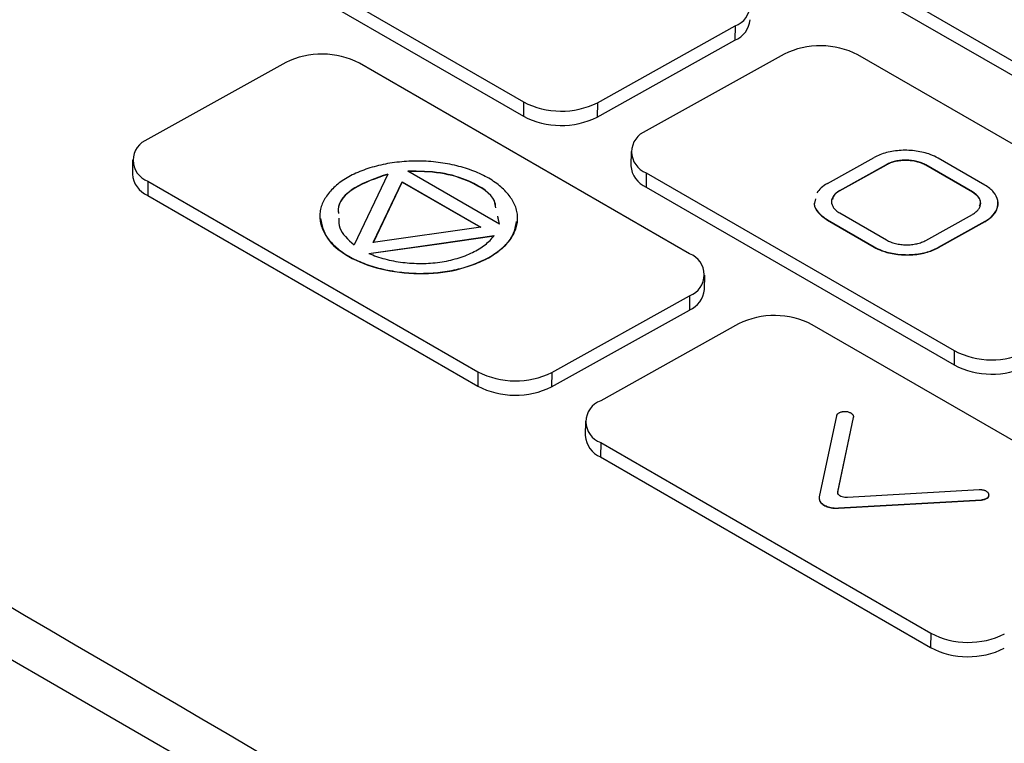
# Model space of a CAD drawing. Header units: millimetres. Extents: x -3.03 to 0.78, y -0.23 to 0.59.
# Tile 119 of 165: x 0.6401 to 0.6684, y -0.0156 to 0.0052. Entities that reach past the tile are written whole.
import ezdxf

# ---------------------------------------------------------------- set-up
doc = ezdxf.new("R2010")
doc.units = ezdxf.units.MM

msp = doc.modelspace()

# ---------------------------------------------------------------- linework, layer by layer
at = {"color": 7, "linetype": 'Continuous', "lineweight": 25}
for p, q in [((0.671044, -0.031203), (0.576484, 0.023386)), ((0.645716, 0.007949), (0.654566, 0.002839)), ((0.645709, 0.007537), (0.65456, 0.002428)), ((0.664747, 0.006253), (0.67667, -0.00063)), ((0.66474, 0.005841), (0.676664, -0.001042)), ((0.656687, 0.002818), (0.660646, 0.005024)), ((0.660646, 0.005024), (0.66064, 0.004612)), ((0.656681, 0.002406), (0.66064, 0.004612)), ((0.647729, 0.003972), (0.64377, 0.001766)), ((0.662052, 0.004212), (0.658093, 0.002006)), ((0.673024, -0.000918), (0.664174, 0.004191)), ((0.659335, -0.001525), (0.64985, 0.003951)), ((0.654566, 0.002839), (0.65456, 0.002428)), ((0.656687, 0.002818), (0.656681, 0.002406)), ((0.657654, 0.001416), (0.657648, 0.001005)), ((0.64333, 0.001176), (0.643324, 0.000765)), ((0.663296, 0.000495), (0.664639, 0.001243)), ((0.667821, 0.000449), (0.666478, 0.001225)), ((0.663649, 0.000283), (0.664993, 0.001031)), ((0.66365, 0.000291), (0.664993, 0.001039)), ((0.664993, 0.001039), (0.664993, 0.001031)), ((0.667468, 0.000252), (0.666124, 0.001028)), ((0.666124, 0.001028), (0.666124, 0.001019)), ((0.667468, 0.000244), (0.666124, 0.001019)), ((0.650661, 0.000766), (0.649697, -0.001266)), ((0.653875, -0.000673), (0.651239, 0.000848)), ((0.658093, 0.000803), (0.658087, 0.000391)), ((0.658093, 0.000803), (0.666943, -0.004306)), ((0.64377, 0.000563), (0.643764, 0.000151)), ((0.64377, 0.000563), (0.653254, -0.004912)), ((0.650247, -0.0012), (0.651074, 0.000543)), ((0.650252, -0.001199), (0.651074, 0.000535)), ((0.651074, 0.000543), (0.653334, -0.000761)), ((0.651074, 0.000543), (0.651074, 0.000535)), ((0.651074, 0.000535), (0.653323, -0.000763)), ((0.658087, 0.000391), (0.666937, -0.004718)), ((0.66365, 0.000291), (0.663649, 0.000283)), ((0.643764, 0.000151), (0.653248, -0.005324)), ((0.667468, 0.000252), (0.667468, 0.000244)), ((0.653875, -0.000673), (0.653824, -0.000445)), ((0.653856, -0.000596), (0.653824, -0.000454)), ((0.663296, -0.000548), (0.66464, -0.001323)), ((0.663296, -0.000548), (0.663296, -0.000556)), ((0.663296, -0.000556), (0.66464, -0.001332)), ((0.66365, -0.000351), (0.664993, -0.001127)), ((0.666124, -0.001138), (0.667468, -0.00039)), ((0.653334, -0.000761), (0.650247, -0.0012)), ((0.667821, -0.000594), (0.666478, -0.001342)), ((0.667821, -0.000602), (0.666478, -0.00135)), ((0.667821, -0.000594), (0.667821, -0.000602)), ((0.66464, -0.001323), (0.66464, -0.001332)), ((0.666478, -0.001342), (0.666478, -0.00135)), ((0.653562, -0.001633), (0.653562, -0.001641)), ((0.659768, -0.00255), (0.659774, -0.002138)), ((0.655375, -0.004934), (0.659335, -0.002728)), ((0.659335, -0.002728), (0.659329, -0.003139)), ((0.655369, -0.005345), (0.659329, -0.003139)), ((0.660741, -0.003539), (0.656781, -0.005745)), ((0.672346, -0.009036), (0.662862, -0.003561)), ((0.666943, -0.004306), (0.666937, -0.004718)), ((0.653254, -0.004912), (0.653248, -0.005324)), ((0.655375, -0.004934), (0.655369, -0.005345)), ((0.663554, -0.006183), (0.663062, -0.008506)), ((0.663596, -0.008366), (0.66405, -0.006222)), ((0.66405, -0.006222), (0.66405, -0.00623)), ((0.656342, -0.006335), (0.656336, -0.006747)), ((0.663596, -0.008374), (0.66405, -0.00623)), ((0.656781, -0.006948), (0.656775, -0.00736)), ((0.656781, -0.006948), (0.666266, -0.012424)), ((0.656775, -0.00736), (0.66626, -0.012835)), ((0.663596, -0.008366), (0.663596, -0.008374)), ((0.667661, -0.008307), (0.663874, -0.008526)), ((0.663618, -0.008826), (0.667721, -0.008589)), ((0.663618, -0.008835), (0.667721, -0.008597)), ((0.667721, -0.008589), (0.667721, -0.008597)), ((0.663618, -0.008826), (0.663618, -0.008835)), ((0.666266, -0.012424), (0.66626, -0.012835))]:
    msp.add_line(p, q, dxfattribs=at)
at = {"color": 7, "linetype": 'Continuous', "lineweight": 25, "flags": 128}
for points in [[(0.65012, -0.001511), (0.652136, -0.001224), (0.65372, -0.001)], [(0.65012, -0.001519), (0.652136, -0.001233), (0.65372, -0.001008)]]:
    msp.add_lwpolyline(points, dxfattribs=at)
at = {"color": 7, "linetype": 'Continuous', "lineweight": 25}
for centre, radius, start, end in [((0.660428, 0.005625), 0.0006398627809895, 289.929744, 70.085642), ((0.660349, 0.005287), 0.0007350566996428, 293.315481, 353.343886), ((0.663092, 0.002114), 0.0023413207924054, 62.483357, 116.356852), ((0.648768, 0.001874), 0.0023413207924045, 62.483357, 116.356852), ((0.655648, 0.004916), 0.0023413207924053, 242.483357, 296.356852), ((0.655641, 0.004504), 0.002341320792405, 242.483357, 296.356852), ((0.658311, 0.001405), 0.0006398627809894, 109.929744, 250.085642), ((0.643988, 0.001165), 0.0006398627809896, 109.929744, 250.085642), ((0.658378, 0.001064), 0.0007325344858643, 184.621331, 246.608909), ((0.644054, 0.000824), 0.0007325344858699, 184.621331, 246.608909), ((0.659117, -0.002126), 0.0006398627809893, 289.929744, 70.085642), ((0.659038, -0.002464), 0.0007350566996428, 293.315481, 353.343886), ((0.66178, -0.005637), 0.0023413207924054, 62.483357, 116.356852), ((0.668025, -0.00223), 0.0023413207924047, 242.483357, 296.356852), ((0.668019, -0.002641), 0.0023413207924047, 242.483357, 296.356852), ((0.654336, -0.002836), 0.0023413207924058, 242.483357, 296.356852), ((0.65433, -0.003247), 0.0023413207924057, 242.483357, 296.356852), ((0.656999, -0.006347), 0.0006398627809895, 109.929744, 250.085642), ((0.657066, -0.006688), 0.0007325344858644, 184.621331, 246.608909), ((0.667347, -0.010347), 0.0023413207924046, 242.483357, 296.356852), ((0.667341, -0.010759), 0.0023413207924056, 242.483357, 296.356852)]:
    msp.add_arc(centre, radius, start, end, dxfattribs=at)
for points, knots in [([(0.6736893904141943, -0.0316410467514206), (0.6581686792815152, -0.0224361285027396), (0.6426477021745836, -0.0132669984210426), (0.6116107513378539, 0.0046502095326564), (0.5960961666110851, 0.0133975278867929), (0.5805829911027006, 0.0221081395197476)], [0, 0, 0, 0, 0.5, 0.5, 1, 1, 1, 1]), ([(0.6664776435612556, 0.0012246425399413), (0.6664101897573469, 0.0012635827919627), (0.666334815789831, 0.0012985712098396), (0.6662542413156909, 0.0013283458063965), (0.666131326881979, 0.0013737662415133), (0.6659932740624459, 0.0014079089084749), (0.6657096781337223, 0.0014480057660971), (0.6655602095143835, 0.0014544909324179), (0.6652707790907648, 0.001439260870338), (0.6651268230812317, 0.0014173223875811), (0.6648643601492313, 0.0013484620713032), (0.6647422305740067, 0.0013005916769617), (0.6646393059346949, 0.0012432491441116)], [0, 0, 0, 0, 0.1397116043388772, 0.1397116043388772, 0.1397116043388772, 0.3545959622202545, 0.3545959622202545, 0.5696627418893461, 0.5696627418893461, 0.78483479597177, 0.78483479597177, 1, 1, 1, 1]), ([(0.6535624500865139, -0.0016329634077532), (0.6536286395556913, -0.0015960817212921), (0.6537540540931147, -0.0015185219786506), (0.6539201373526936, -0.0013921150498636), (0.654062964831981, -0.0012572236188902), (0.6541817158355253, -0.0011151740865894), (0.6542755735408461, -0.0009672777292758), (0.6543437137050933, -0.0008148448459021), (0.6543852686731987, -0.0006591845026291), (0.6543994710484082, -0.0005016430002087), (0.6543851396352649, -0.0003436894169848), (0.6543429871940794, -0.0001869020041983), (0.6542741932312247, -3.27454710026e-05), (0.6541797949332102, 0.0001173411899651), (0.6540608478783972, 0.000261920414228), (0.653918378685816, 0.00039954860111), (0.6537534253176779, 0.0005287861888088), (0.6535669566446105, 0.0006481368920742), (0.6533603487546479, 0.0007561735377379), (0.6531362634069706, 0.0008522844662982), (0.6528170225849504, 0.0009637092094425), (0.6524720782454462, 0.0010486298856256), (0.6521107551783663, 0.0011045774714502), (0.6518334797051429, 0.0011314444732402), (0.6515528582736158, 0.0011425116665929), (0.6512722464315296, 0.001137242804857), (0.6509949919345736, 0.0011161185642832), (0.6506336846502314, 0.0010676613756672), (0.65028874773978, 0.000989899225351), (0.6499694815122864, 0.0008851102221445), (0.6497453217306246, 0.0007936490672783), (0.649607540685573, 0.0007244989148), (0.649542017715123, 0.0006879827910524)], [0, 0, 0, 0, 0.0157408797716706, 0.0314253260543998, 0.0470727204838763, 0.0626936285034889, 0.078293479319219, 0.0938763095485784, 0.1094485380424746, 0.125022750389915, 0.1406093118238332, 0.1562135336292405, 0.171836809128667, 0.18747134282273, 0.2031047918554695, 0.2187248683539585, 0.234323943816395, 0.249903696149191, 0.2654731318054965, 0.2810452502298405, 0.296630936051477, 0.3278579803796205, 0.343504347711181, 0.3591821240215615, 0.3749088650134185, 0.3906355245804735, 0.4063132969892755, 0.4219602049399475, 0.453192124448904, 0.468783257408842, 0.484363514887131, 0.499944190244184, 0.499944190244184, 0.499944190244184, 0.499944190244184]), ([(0.6661240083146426, 0.001019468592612), (0.6661050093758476, 0.0010298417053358), (0.6660669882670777, 0.001050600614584), (0.6659825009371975, 0.0010866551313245), (0.6658665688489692, 0.0011230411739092), (0.6657156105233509, 0.0011506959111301), (0.6655587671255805, 0.001160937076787), (0.6654018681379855, 0.0011538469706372), (0.6652508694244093, 0.0011295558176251), (0.6651347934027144, 0.0010953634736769), (0.665050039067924, 0.001061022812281), (0.6650117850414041, 0.0010409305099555), (0.6649927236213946, 0.0010309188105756)], [0, 0, 0, 0, 0.0624039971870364, 0.124884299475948, 0.249972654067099, 0.3746919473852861, 0.49964934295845, 0.624221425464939, 0.749271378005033, 0.87428620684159, 0.937358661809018, 1, 1, 1, 1]), ([(0.666124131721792, 0.0010277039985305), (0.666105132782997, 0.0010380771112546), (0.666067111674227, 0.0010588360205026), (0.6659826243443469, 0.0010948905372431), (0.6658666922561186, 0.0011312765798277), (0.6657157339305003, 0.0011589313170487), (0.6655588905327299, 0.0011691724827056), (0.6654019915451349, 0.0011620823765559), (0.6652509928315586, 0.0011377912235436), (0.6651349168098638, 0.0011035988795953), (0.6650501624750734, 0.0010692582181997), (0.6650119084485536, 0.0010491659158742), (0.664992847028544, 0.0010391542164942)], [0, 0, 0, 0, 0.0624039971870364, 0.124884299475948, 0.249972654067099, 0.3746919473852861, 0.49964934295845, 0.624221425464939, 0.749271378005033, 0.87428620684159, 0.937358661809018, 1, 1, 1, 1]), ([(0.649542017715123, 0.0006879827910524), (0.649476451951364, 0.0006514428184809), (0.6493520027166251, 0.0005744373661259), (0.6491869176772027, 0.0004486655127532), (0.6490443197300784, 0.0003140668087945), (0.6489252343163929, 0.000172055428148), (0.6488306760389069, 2.40496370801e-05), (0.6487616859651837, -0.0001285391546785), (0.6487192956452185, -0.000284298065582), (0.6487046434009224, -0.0004418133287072), (0.6487185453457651, -0.0005995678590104), (0.6487598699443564, -0.0007560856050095), (0.6488504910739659, -0.0009614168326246), (0.6489925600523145, -0.0011587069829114), (0.6491824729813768, -0.0013425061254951), (0.6493481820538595, -0.0014723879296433), (0.6495359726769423, -0.0015926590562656), (0.6497441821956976, -0.0017016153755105), (0.6499698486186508, -0.0017982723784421), (0.6502902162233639, -0.0019097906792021), (0.650635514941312, -0.0019944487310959), (0.6509961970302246, -0.0020500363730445), (0.6512718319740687, -0.0020766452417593), (0.6515502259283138, -0.0020876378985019), (0.6518286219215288, -0.0020825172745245), (0.6521042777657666, -0.0020617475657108), (0.6523747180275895, -0.0020258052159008), (0.6527254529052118, -0.0019582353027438), (0.6530561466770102, -0.001862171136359), (0.6533572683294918, -0.0017396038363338), (0.6534962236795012, -0.0016698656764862), (0.6535624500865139, -0.0016329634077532)], [0.499944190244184, 0.499944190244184, 0.499944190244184, 0.499944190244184, 0.515535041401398, 0.5311418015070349, 0.546766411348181, 0.562401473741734, 0.578034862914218, 0.593654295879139, 0.6092519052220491, 0.6248288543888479, 0.640396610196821, 0.655970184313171, 0.671558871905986, 0.7027898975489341, 0.718433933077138, 0.734104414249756, 0.749817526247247, 0.765531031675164, 0.7812025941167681, 0.7968485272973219, 0.828088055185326, 0.843685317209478, 0.859272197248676, 0.87485975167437, 0.890447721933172, 0.9060361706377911, 0.921636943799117, 0.937255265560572, 0.9685557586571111, 0.9842503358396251, 1, 1, 1, 1]), ([(0.6506610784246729, 0.0007579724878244), (0.6503222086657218, 0.0006425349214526), (0.6496449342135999, 0.0004118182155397), (0.6492035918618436, -6.73229446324e-05), (0.6492410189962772, -0.000329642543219), (0.6492463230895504, -0.0003668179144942)], [0, 0, 0, 0, 0.4622099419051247, 0.9237855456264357, 1, 1, 1, 1]), ([(0.6506612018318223, 0.000766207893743), (0.6503223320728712, 0.0006507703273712), (0.6496450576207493, 0.0004200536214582), (0.649203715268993, -5.90875387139e-05), (0.6492411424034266, -0.0003214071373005), (0.6492464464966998, -0.0003585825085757)], [0, 0, 0, 0, 0.4622099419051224, 0.9237855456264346, 0.9999999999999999, 0.9999999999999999, 0.9999999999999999, 0.9999999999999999]), ([(0.6537677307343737, -0.0002003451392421), (0.6537590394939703, -0.0001360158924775), (0.6537197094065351, 0.0001550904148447), (0.653114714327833, 0.0005427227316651), (0.652198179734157, 0.0008360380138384), (0.6515585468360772, 0.0008386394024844), (0.6512386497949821, 0.0008399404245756)], [0, 0, 0, 0, 0.0989503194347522, 0.4477755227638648, 0.7238181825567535, 0.9999999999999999, 0.9999999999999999, 0.9999999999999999, 0.9999999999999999]), ([(0.6537695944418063, -0.0001999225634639), (0.6537607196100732, -0.0001329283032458), (0.6537217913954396, 0.0001609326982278), (0.6531152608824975, 0.0005510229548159), (0.652198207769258, 0.0008442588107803), (0.6515586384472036, 0.0008468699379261), (0.6512387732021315, 0.0008481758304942)], [0, 0, 0, 0, 0.1025924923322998, 0.4500076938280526, 0.7249345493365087, 1, 1, 1, 1]), ([(0.6632960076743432, 0.0004948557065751), (0.663228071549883, 0.0004570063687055), (0.6631673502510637, 0.0004145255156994), (0.6631160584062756, 0.0003689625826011), (0.6630658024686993, 0.0003243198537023), (0.6630239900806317, 0.0002760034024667), (0.6629919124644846, 0.0002257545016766)], [0, 0, 0, 0, 0.1408614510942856, 0.1408614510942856, 0.1408614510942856, 0.2800000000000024, 0.2800000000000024, 0.2800000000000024, 0.2800000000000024]), ([(0.6636495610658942, 0.0002907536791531), (0.6636316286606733, 0.0002801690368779), (0.6635957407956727, 0.0002589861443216), (0.6635337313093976, 0.0002117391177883), (0.6634716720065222, 0.0001466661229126), (0.6634255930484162, 6.15663893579e-05), (0.6634102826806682, -2.72130090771e-05), (0.6634255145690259, -0.0001163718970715), (0.663471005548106, -0.0002025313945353), (0.663533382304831, -0.0002690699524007), (0.6635954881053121, -0.0003178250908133), (0.6636316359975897, -0.0003399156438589), (0.6636496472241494, -0.0003509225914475)], [0, 0, 0, 0, 0.0624026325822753, 0.124885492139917, 0.2499725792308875, 0.374721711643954, 0.49965194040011, 0.624211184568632, 0.7492737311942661, 0.874271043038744, 0.937353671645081, 1, 1, 1, 1]), ([(0.6678212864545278, -0.0005936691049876), (0.6678892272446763, -0.0005558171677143), (0.6679499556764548, -0.0005133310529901), (0.6680012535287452, -0.0004677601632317), (0.6680788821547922, -0.0003987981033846), (0.6681363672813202, -0.0003210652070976), (0.668201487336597, -0.0001609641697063), (0.6682100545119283, -7.63965409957e-05), (0.6681777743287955, 8.78242179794e-05), (0.6681364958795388, 0.0001697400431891), (0.6680104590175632, 0.0003196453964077), (0.6679239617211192, 0.0003897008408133), (0.6678211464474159, 0.0004490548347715)], [0, 0, 0, 0, 0.140885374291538, 0.140885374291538, 0.140885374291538, 0.3558181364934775, 0.3558181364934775, 0.570587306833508, 0.570587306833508, 0.785291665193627, 0.785291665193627, 1, 1, 1, 1]), ([(0.6629531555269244, 4.37857218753e-05), (0.6629371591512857, -4.202141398e-06), (0.6628933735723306, -0.000135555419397), (0.6630163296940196, -0.0003554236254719), (0.6632027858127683, -0.0004892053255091), (0.6632960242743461, -0.0005561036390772)], [0, 0, 0, 0, 0.2234724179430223, 0.6116928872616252, 0.9999999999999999, 0.9999999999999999, 0.9999999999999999, 0.9999999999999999]), ([(0.6629532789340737, 5.20211277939e-05), (0.6629372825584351, 4.0332645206e-06), (0.66289349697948, -0.0001273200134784), (0.663016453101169, -0.0003471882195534), (0.6632029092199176, -0.0004809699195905), (0.6632961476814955, -0.0005478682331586)], [0, 0, 0, 0, 0.2234724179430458, 0.6116928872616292, 1, 1, 1, 1]), ([(0.6636494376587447, 0.0002825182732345), (0.6635701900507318, 0.0002311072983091), (0.6634587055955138, 0.0001587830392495), (0.6634479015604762, 6.48752911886e-05), (0.6634447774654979, 3.77209249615e-05)], [0, 0, 0, 0, 0.7108399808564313, 1, 1, 1, 1]), ([(0.6676722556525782, -0.0001529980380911), (0.6676858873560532, -0.0001143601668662), (0.6677176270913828, -2.43966631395e-05), (0.6676404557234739, 0.0001202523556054), (0.6675251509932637, 0.0002026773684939), (0.6674675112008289, 0.0002438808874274)], [0, 0, 0, 0, 0.2735100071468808, 0.6368342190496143, 0.9999999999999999, 0.9999999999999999, 0.9999999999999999, 0.9999999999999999]), ([(0.6674677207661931, -0.0003895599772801), (0.6674856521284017, -0.000378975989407), (0.66752153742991, -0.0003577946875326), (0.667583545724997, -0.0003105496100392), (0.6676456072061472, -0.0002454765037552), (0.6676916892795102, -0.0001603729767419), (0.6677069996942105, -7.15880346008e-05), (0.667691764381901, 1.75745934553e-05), (0.6676462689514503, 0.0001037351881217), (0.6675838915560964, 0.0001702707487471), (0.6675217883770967, 0.0002190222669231), (0.667485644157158, 0.0002411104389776), (0.6674676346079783, 0.0002521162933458)], [0, 0, 0, 0, 0.0624033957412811, 0.1248853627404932, 0.2499724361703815, 0.374722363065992, 0.499650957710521, 0.624211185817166, 0.749272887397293, 0.8742727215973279, 0.937353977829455, 1, 1, 1, 1]), ([(0.6678211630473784, -0.0006019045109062), (0.6679420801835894, -0.0005163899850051), (0.6681823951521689, -0.000346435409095), (0.668191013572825, -0.0001268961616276), (0.6681952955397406, -1.78205163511e-05)], [0, 0, 0, 0, 0.5031610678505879, 1, 1, 1, 1]), ([(0.6487298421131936, -0.0005097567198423), (0.6487707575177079, -0.0007007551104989), (0.6488568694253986, -0.0011027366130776), (0.6494938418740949, -0.0016298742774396), (0.6504364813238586, -0.0019961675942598), (0.6515488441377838, -0.0021341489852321), (0.6526812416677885, -0.0020265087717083), (0.6532686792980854, -0.0017696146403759), (0.6535623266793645, -0.0016411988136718)], [0, 0, 0, 0, 0.1532878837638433, 0.3226147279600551, 0.4920077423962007, 0.6614024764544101, 0.8307424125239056, 1, 1, 1, 1]), ([(0.6492597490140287, -0.0005012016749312), (0.6492576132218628, -0.0005959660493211), (0.6492513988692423, -0.0008716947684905), (0.6495204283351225, -0.0011100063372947), (0.6496969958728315, -0.0012664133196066)], [0, 0, 0, 0, 0.3436869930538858, 0.9999999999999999, 0.9999999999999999, 0.9999999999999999, 0.9999999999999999]), ([(0.6535623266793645, -0.0016411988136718), (0.6538022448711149, -0.0014775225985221), (0.6542499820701, -0.0011720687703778), (0.654328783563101, -0.0007761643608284), (0.6543653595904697, -0.0005924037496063)], [0, 0, 0, 0, 0.5358460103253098, 1, 1, 1, 1]), ([(0.6501198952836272, -0.0015105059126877), (0.650263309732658, -0.0015747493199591), (0.6504169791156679, -0.0016280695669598), (0.6507430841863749, -0.0017147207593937), (0.6509171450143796, -0.001748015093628), (0.6512677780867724, -0.0017913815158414), (0.6514468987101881, -0.0018020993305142), (0.6518079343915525, -0.0018001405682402), (0.6519845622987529, -0.0017875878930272), (0.6523298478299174, -0.0017387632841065), (0.6524994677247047, -0.0017017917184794), (0.6528137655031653, -0.0016084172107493), (0.652961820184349, -0.0015513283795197), (0.6532324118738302, -0.0014191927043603), (0.6533525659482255, -0.0013455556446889), (0.6535623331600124, -0.0011830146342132), (0.6536516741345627, -0.0010937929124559), (0.6537204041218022, -0.0009995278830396)], [0, 0, 0, 0, 0.125, 0.125, 0.25, 0.25, 0.375, 0.375, 0.5, 0.5, 0.625, 0.625, 0.75, 0.75, 0.875, 0.875, 1, 1, 1, 1]), ([(0.6649931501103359, -0.0011265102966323), (0.6650121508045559, -0.0011368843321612), (0.665050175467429, -0.0011576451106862), (0.665134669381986, -0.0011937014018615), (0.6652506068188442, -0.0012300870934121), (0.6654015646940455, -0.0012577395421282), (0.6655584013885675, -0.0012679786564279), (0.6657152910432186, -0.0012608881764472), (0.6658662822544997, -0.0012365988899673), (0.6659823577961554, -0.0012024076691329), (0.6660671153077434, -0.0011680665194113), (0.6661053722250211, -0.0011479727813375), (0.6661244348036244, -0.0011379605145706)], [0, 0, 0, 0, 0.0624039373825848, 0.1248843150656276, 0.2499728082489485, 0.374691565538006, 0.499650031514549, 0.6242224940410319, 0.749272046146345, 0.874286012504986, 0.9373594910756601, 1, 1, 1, 1]), ([(0.6646395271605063, -0.0013316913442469), (0.6647068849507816, -0.0013705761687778), (0.6647821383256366, -0.0014055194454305), (0.6648625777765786, -0.0014352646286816), (0.6649855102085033, -0.0014807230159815), (0.6651235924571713, -0.0015148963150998), (0.6654072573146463, -0.001555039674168), (0.6655567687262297, -0.0015615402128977), (0.6658462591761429, -0.0015463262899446), (0.6659902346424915, -0.0015243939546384), (0.6662527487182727, -0.0014555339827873), (0.6663749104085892, -0.0014076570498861), (0.666477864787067, -0.0013502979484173)], [0, 0, 0, 0, 0.1394939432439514, 0.1394939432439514, 0.1394939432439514, 0.3544408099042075, 0.3544408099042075, 0.5695839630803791, 0.5695839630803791, 0.784793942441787, 0.784793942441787, 1, 1, 1, 1]), ([(0.6646396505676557, -0.0013234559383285), (0.664707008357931, -0.0013623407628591), (0.664782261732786, -0.0013972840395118), (0.664862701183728, -0.0014270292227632), (0.6649856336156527, -0.0014724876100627), (0.6651237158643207, -0.0015066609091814), (0.6654073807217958, -0.0015468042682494), (0.6655568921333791, -0.0015533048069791), (0.6658463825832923, -0.0015380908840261), (0.6659903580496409, -0.0015161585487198), (0.6662528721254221, -0.0014472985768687), (0.6663750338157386, -0.0013994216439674), (0.6664779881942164, -0.0013420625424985)], [0, 0, 0, 0, 0.1394939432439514, 0.1394939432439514, 0.1394939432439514, 0.3544408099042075, 0.3544408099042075, 0.5695839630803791, 0.5695839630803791, 0.784793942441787, 0.784793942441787, 1, 1, 1, 1]), ([(0.6640500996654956, -0.0062219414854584), (0.6640502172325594, -0.0062213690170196), (0.6640506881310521, -0.0062190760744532), (0.6640518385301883, -0.0062115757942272), (0.6640521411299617, -0.0062000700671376), (0.6640504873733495, -0.0061893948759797), (0.6640476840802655, -0.0061784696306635), (0.6640432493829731, -0.0061668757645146), (0.6640347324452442, -0.0061527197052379), (0.6640211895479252, -0.0061356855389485), (0.6640034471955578, -0.0061197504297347), (0.6639817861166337, -0.0061056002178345), (0.6639578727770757, -0.0060926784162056), (0.6639251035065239, -0.0060793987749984), (0.6638875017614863, -0.0060696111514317), (0.6638519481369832, -0.0060637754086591), (0.663825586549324, -0.006061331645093), (0.663794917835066, -0.0060604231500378), (0.663763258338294, -0.0060615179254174), (0.663732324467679, -0.0060652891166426), (0.6637034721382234, -0.0060709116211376), (0.6636758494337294, -0.0060782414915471), (0.6636470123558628, -0.0060890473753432), (0.6636198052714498, -0.0061028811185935), (0.6636015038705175, -0.0061152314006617), (0.6635846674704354, -0.0061296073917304), (0.6635748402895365, -0.0061403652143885), (0.6635680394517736, -0.0061500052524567), (0.6635656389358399, -0.0061538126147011), (0.663559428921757, -0.0061642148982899), (0.6635564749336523, -0.0061739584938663), (0.6635536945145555, -0.0061831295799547)], [0, 0, 0, 0, 0.0038906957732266, 0.0155836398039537, 0.0507852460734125, 0.0813151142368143, 0.0875664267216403, 0.1249570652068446, 0.160706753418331, 0.1875384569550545, 0.2498634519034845, 0.285642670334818, 0.3124223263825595, 0.3748011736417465, 0.4371850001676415, 0.468428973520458, 0.515393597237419, 0.538776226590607, 0.5856620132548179, 0.63649092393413, 0.659860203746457, 0.702895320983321, 0.7536626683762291, 0.792715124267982, 0.8435775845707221, 0.863050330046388, 0.90994492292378, 0.925608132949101, 0.933434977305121, 0.937346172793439, 1, 1, 1, 1]), ([(0.6638739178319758, -0.008526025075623), (0.663863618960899, -0.0085266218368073), (0.6638532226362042, -0.0085268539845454), (0.663842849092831, -0.008526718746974), (0.6638148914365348, -0.0085263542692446), (0.6637865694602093, -0.008523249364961), (0.6637339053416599, -0.008512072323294), (0.6637088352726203, -0.0085038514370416), (0.6636653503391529, -0.0084834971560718), (0.6636463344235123, -0.008471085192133), (0.663616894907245, -0.008443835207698), (0.6636060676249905, -0.008428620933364), (0.6635939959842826, -0.0083975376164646), (0.6635925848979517, -0.008381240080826), (0.6635959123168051, -0.0083655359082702)], [0, 0, 0, 0, 0.0683582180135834, 0.0683582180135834, 0.0683582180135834, 0.25487348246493, 0.25487348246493, 0.441195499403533, 0.441195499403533, 0.627436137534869, 0.627436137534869, 0.813719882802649, 0.813719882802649, 1, 1, 1, 1]), ([(0.6677207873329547, -0.0085887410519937), (0.6677217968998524, -0.0085886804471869), (0.6677258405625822, -0.0085884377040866), (0.667738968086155, -0.0085874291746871), (0.6677599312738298, -0.0085849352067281), (0.6677831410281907, -0.0085806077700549), (0.6678082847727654, -0.0085744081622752), (0.6678355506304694, -0.0085654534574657), (0.6678592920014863, -0.0085546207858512), (0.6678799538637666, -0.008542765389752), (0.6678990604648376, -0.0085293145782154), (0.66791694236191, -0.0085118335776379), (0.6679303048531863, -0.0084924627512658), (0.6679370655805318, -0.0084767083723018), (0.6679408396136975, -0.0084600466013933), (0.6679413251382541, -0.008446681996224), (0.6679392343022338, -0.0084321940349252), (0.6679354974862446, -0.0084195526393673), (0.6679287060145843, -0.0084054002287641), (0.6679197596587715, -0.0083923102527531), (0.6679049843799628, -0.0083755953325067), (0.6678860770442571, -0.0083600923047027), (0.6678634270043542, -0.0083464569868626), (0.6678439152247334, -0.0083367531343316), (0.667824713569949, -0.0083289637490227), (0.6677962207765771, -0.0083195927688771), (0.6677704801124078, -0.0083136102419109), (0.6677417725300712, -0.0083091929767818), (0.6677276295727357, -0.0083076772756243), (0.6677164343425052, -0.0083068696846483), (0.6677133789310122, -0.0083066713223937), (0.6676950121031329, -0.0083055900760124), (0.6676775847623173, -0.0083060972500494), (0.6676611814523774, -0.0083065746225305)], [0, 0, 0, 0, 0.0038902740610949, 0.0155818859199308, 0.0507793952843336, 0.0859954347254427, 0.1093785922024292, 0.1562539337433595, 0.2070825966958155, 0.22654768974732, 0.269559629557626, 0.32424464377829, 0.3632879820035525, 0.410246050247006, 0.433623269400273, 0.476594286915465, 0.5000867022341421, 0.531317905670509, 0.562486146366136, 0.5982520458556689, 0.625065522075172, 0.687399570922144, 0.723171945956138, 0.749916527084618, 0.785567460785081, 0.812406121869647, 0.874753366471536, 0.8903797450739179, 0.925612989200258, 0.929526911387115, 0.933439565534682, 0.937350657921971, 1, 1, 1, 1]), ([(0.6677206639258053, -0.0085969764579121), (0.6677527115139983, -0.0085929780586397), (0.6678168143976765, -0.008584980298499), (0.6678918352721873, -0.0085476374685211), (0.6679387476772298, -0.0084988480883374), (0.6679386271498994, -0.0084626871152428), (0.6679385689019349, -0.008445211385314)], [0, 0, 0, 0, 0.2540109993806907, 0.5080830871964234, 0.7622683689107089, 1, 1, 1, 1]), ([(0.663061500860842, -0.0085137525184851), (0.6630590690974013, -0.0085252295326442), (0.6630578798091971, -0.0085368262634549), (0.6630579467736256, -0.0085484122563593), (0.6630581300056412, -0.0085801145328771), (0.663067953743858, -0.0086123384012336), (0.6631052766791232, -0.0086725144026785), (0.6631333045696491, -0.0087012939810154), (0.6632034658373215, -0.0087514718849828), (0.6632465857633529, -0.0087735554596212), (0.6633417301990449, -0.0088080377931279), (0.6633950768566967, -0.0088209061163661), (0.6635044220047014, -0.0088357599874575), (0.6635619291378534, -0.008837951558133), (0.6636175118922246, -0.0088347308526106)], [0, 0, 0, 0, 0.0672282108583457, 0.0672282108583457, 0.0672282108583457, 0.253478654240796, 0.253478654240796, 0.439870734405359, 0.439870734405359, 0.62648512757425, 0.62648512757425, 0.813247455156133, 0.813247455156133, 1, 1, 1, 1]), ([(0.6630616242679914, -0.0085055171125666), (0.6630591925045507, -0.0085169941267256), (0.6630580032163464, -0.0085285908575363), (0.6630580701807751, -0.0085401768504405), (0.6630582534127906, -0.0085718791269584), (0.6630680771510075, -0.0086041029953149), (0.6631054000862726, -0.0086642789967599), (0.6631334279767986, -0.008693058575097), (0.6632035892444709, -0.0087432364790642), (0.6632467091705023, -0.0087653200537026), (0.6633418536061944, -0.0087998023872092), (0.6633952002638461, -0.0088126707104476), (0.6635045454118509, -0.0088275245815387), (0.6635620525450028, -0.0088297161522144), (0.663617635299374, -0.008826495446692)], [0, 0, 0, 0, 0.0672282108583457, 0.0672282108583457, 0.0672282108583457, 0.253478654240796, 0.253478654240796, 0.439870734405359, 0.439870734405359, 0.62648512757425, 0.62648512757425, 0.813247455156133, 0.813247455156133, 1, 1, 1, 1]), ([(0.6271439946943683, -0.0917487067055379), (0.6316310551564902, -0.0876248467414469), (0.6361454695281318, -0.0835898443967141), (0.6452161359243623, -0.0757101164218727), (0.6497732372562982, -0.0718638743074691), (0.658931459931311, -0.0643594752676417), (0.6635344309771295, -0.0606997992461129), (0.6727653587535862, -0.0535813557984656), (0.6773951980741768, -0.050121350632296), (0.686684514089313, -0.0434014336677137), (0.6913459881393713, -0.0401383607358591), (0.7006731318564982, -0.0338275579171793), (0.705341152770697, -0.0307784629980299), (0.7193586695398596, -0.0219494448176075), (0.7287202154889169, -0.0164844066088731), (0.7381033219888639, -0.01145338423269)], [0, 0, 0, 0, 0.125, 0.125, 0.2500000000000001, 0.2500000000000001, 0.3750000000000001, 0.3750000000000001, 0.5000000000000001, 0.5000000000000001, 0.6250000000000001, 0.6250000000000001, 0.7500000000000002, 0.7500000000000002, 1, 1, 1, 1])]:
    msp.add_open_spline(points, degree=3, knots=knots, dxfattribs=at)

doc.saveas('drawing.dxf')
